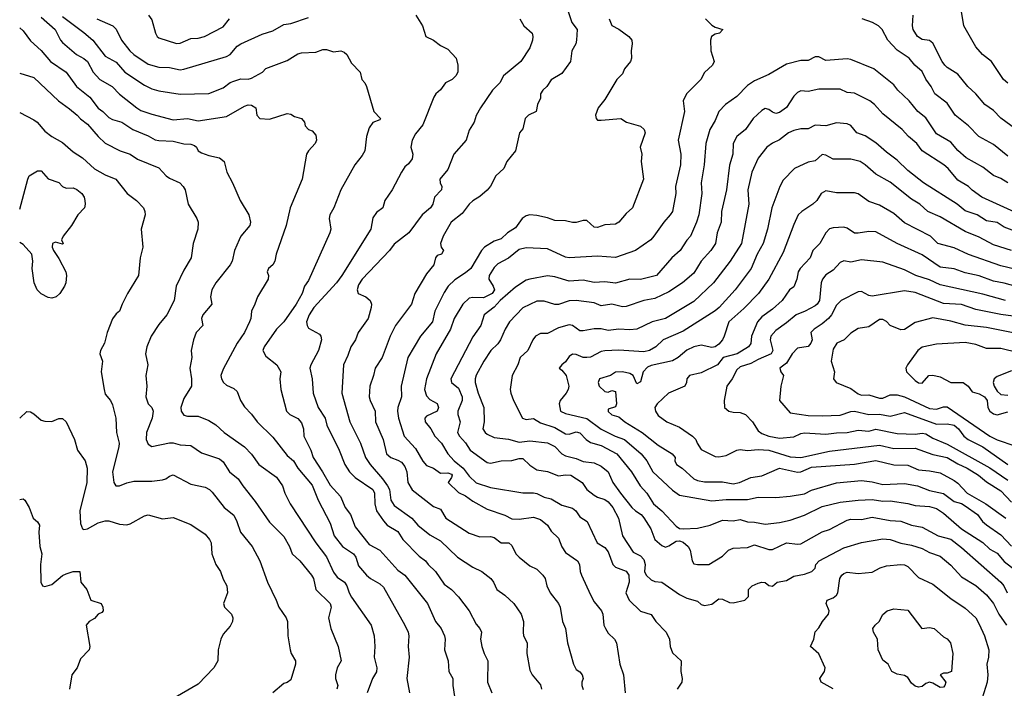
# Model space of a CAD drawing. Header units: metres. Extents: x -51132 to -49532, y -231222 to -229437.
# Tile 2 of 256: x -51132 to -50994, y -231146 to -231052. Entities that reach past the tile are written whole.
import ezdxf

# ---------------------------------------------------------------- set-up
doc = ezdxf.new("R2010")
doc.units = ezdxf.units.M
doc.layers.add('CONTOUR_INDEX', color=1, linetype='Continuous')
doc.layers.add('CONTOUR_INTER', color=3, linetype='Continuous')

msp = doc.modelspace()

# ---------------------------------------------------------------- linework, layer by layer
at = {"layer": 'CONTOUR_INDEX'}
for points, elevation in [([(-51125.58, -231051.94), (-51122.58, -231054.16), (-51121.31, -231055.26), (-51119.58, -231057.5), (-51118.08, -231058.36), (-51116.86, -231059.76), (-51114.08, -231061.59), (-51113.08, -231062.07), (-51112.08, -231062.37), (-51109.08, -231062.85), (-51105.08, -231062.72), (-51103.08, -231061.93), (-51102.08, -231061.2), (-51101.58, -231060.99), (-51100.58, -231060.7), (-51099.58, -231060.73), (-51099.08, -231060.6), (-51097.54, -231059.76), (-51097.08, -231059.24), (-51094.08, -231058.11), (-51092.58, -231057.18), (-51092.08, -231057.04), (-51090.08, -231056.93), (-51089.08, -231056.57), (-51088.58, -231056.55), (-51087.58, -231056.91), (-51086.58, -231056.76), (-51086.08, -231056.92), (-51085.75, -231057.26), (-51085.08, -231058.46), (-51083.88, -231059.76), (-51083.61, -231060.76), (-51083.19, -231061.26), (-51082.99, -231061.76), (-51081.94, -231065.26), (-51080.99, -231066.26), (-51081.08, -231066.45), (-51082.08, -231066.81), (-51082.58, -231067.55), (-51082.98, -231068.76), (-51083.21, -231070.76), (-51083.58, -231071.44), (-51084.59, -231072.76), (-51086.59, -231076.26), (-51087.54, -231078.76), (-51088.11, -231079.76), (-51088.21, -231080.26), (-51087.97, -231081.76), (-51088.11, -231082.26), (-51091.08, -231088.96), (-51091.64, -231089.76), (-51092, -231090.76), (-51092.81, -231092.26), (-51094.57, -231094.76), (-51095.58, -231095.78), (-51097.32, -231098.26), (-51097.5, -231098.76), (-51097.08, -231099.58), (-51095.54, -231100.76), (-51094.98, -231101.76), (-51095.13, -231102.76), (-51094.99, -231104.26), (-51094.18, -231107.26), (-51093.7, -231107.76), (-51092.58, -231108.32), (-51092.08, -231108.92), (-51091.82, -231109.76), (-51091.77, -231110.76), (-51090.78, -231112.76), (-51090.45, -231113.76), (-51089.12, -231115.76), (-51088.08, -231117.64), (-51086.62, -231119.26), (-51085.95, -231120.76), (-51085.19, -231121.76), (-51084.58, -231123.5), (-51082.58, -231125.97), (-51081.08, -231126.77), (-51078.58, -231129.55), (-51077.58, -231130.29), (-51074.41, -231134.26), (-51073.28, -231136.76), (-51072.52, -231137.76), (-51072.06, -231138.76), (-51071.96, -231139.26), (-51072.04, -231140.76), (-51071.51, -231142.26), (-51071.44, -231143.76), (-51070.87, -231144.76), (-51070.89, -231145.76), (-51070.63, -231147.26)], 65), ([(-51035.45, -231052.26), (-51034.58, -231053.15), (-51034.08, -231053.45), (-51033.04, -231053.76), (-51033.5, -231054.26), (-51034.08, -231054.4), (-51034.61, -231054.76), (-51034.75, -231055.26), (-51034.71, -231056.76), (-51034.26, -231058.26), (-51034.49, -231058.76), (-51035.58, -231059.8), (-51036.09, -231060.76), (-51038.12, -231062.76), (-51038.59, -231063.76), (-51038.42, -231065.26), (-51039.29, -231069.26), (-51038.92, -231071.26), (-51038.98, -231072.76), (-51039.64, -231075.76), (-51039.62, -231076.76), (-51039.99, -231078.76), (-51040.1, -231079.26), (-51040.39, -231079.76), (-51041.29, -231080.76), (-51042.71, -231082.76), (-51043.14, -231083.26), (-51045.28, -231084.76), (-51048.08, -231085.73), (-51050.58, -231085.53), (-51054.58, -231085.77), (-51055.08, -231085.67), (-51057.58, -231084.53), (-51060.58, -231084.39), (-51061.58, -231084.63), (-51063.08, -231085.82), (-51064.58, -231086.63), (-51065.08, -231087.12), (-51065.76, -231088.26), (-51065.84, -231088.76), (-51065.21, -231089.76), (-51065.05, -231090.26), (-51065.38, -231090.76), (-51066.58, -231091.38), (-51068.08, -231091.32), (-51068.58, -231091.41), (-51069.46, -231092.26), (-51070.68, -231094.26), (-51071.22, -231095.76), (-51073.19, -231099.26), (-51074.56, -231102.76), (-51074.82, -231104.26), (-51074.58, -231105.11), (-51074.08, -231105.62), (-51073.08, -231106.21), (-51072.86, -231106.76), (-51073.08, -231107.28), (-51074.58, -231107.99), (-51074.78, -231108.26), (-51074.73, -231108.76), (-51073.96, -231109.76), (-51073.39, -231110.76), (-51072.46, -231111.76), (-51071.56, -231113.26), (-51070.66, -231114.26), (-51069.4, -231115.26), (-51068.58, -231116.38), (-51067.58, -231117.33), (-51065.58, -231117.97), (-51061.08, -231118.71), (-51059.58, -231118.71), (-51059.08, -231118.83), (-51058.08, -231119.32), (-51057.08, -231119.56), (-51055.58, -231120.47), (-51054.08, -231120.86), (-51053.62, -231121.26), (-51053.08, -231122.07), (-51052.03, -231122.76), (-51050.62, -231125.76), (-51049.58, -231126.38), (-51049.08, -231127.01), (-51048.43, -231128.76), (-51048.08, -231129.14), (-51046.58, -231129.71), (-51046.2, -231130.26), (-51046.16, -231131.26), (-51046.61, -231132.76), (-51046.17, -231133.76), (-51044.58, -231135.31), (-51043.08, -231135.78), (-51042.4, -231136.76), (-51040.96, -231138.26), (-51040.52, -231139.26), (-51040.39, -231140.26), (-51040.08, -231141.17), (-51038.88, -231142.26), (-51038.93, -231143.76), (-51038.73, -231144.76), (-51038.77, -231145.26), (-51039.43, -231146.26)], 60), ([(-50993.08, -231071.53), (-50995.08, -231069.9), (-50997.16, -231068.76), (-50998.58, -231067.26), (-51000.48, -231065.76), (-51001.58, -231064.09), (-51003.3, -231062.76), (-51003.82, -231061.76), (-51004.58, -231060.73), (-51005.08, -231059.64), (-51006.13, -231058.76), (-51006.92, -231057.76), (-51008.58, -231056.66), (-51009.89, -231055.26), (-51010.7, -231053.76), (-51011.22, -231053.26), (-51012.05, -231052.76), (-51013.51, -231052.26)], 60), ([(-51131.58, -231078.97), (-51130.46, -231074.76), (-51130.23, -231074.26), (-51129.08, -231073.57), (-51128.58, -231073.6), (-51127.58, -231074.71), (-51126.08, -231075.21), (-51125.58, -231075.77), (-51125.08, -231076.01), (-51124.08, -231075.98), (-51123.58, -231076.18), (-51122.86, -231076.76), (-51122.56, -231077.26), (-51122.44, -231077.76), (-51122.39, -231078.26), (-51122.52, -231078.76), (-51123.43, -231079.76), (-51124.34, -231081.26), (-51125.47, -231082.76), (-51125.72, -231083.26), (-51125.51, -231083.76), (-51125.58, -231083.88), (-51126.58, -231083.6), (-51127, -231083.76), (-51127.05, -231084.26), (-51126.83, -231084.76), (-51126.08, -231085.89), (-51125.13, -231087.76), (-51125.02, -231088.26), (-51125.11, -231089.26), (-51125.31, -231089.76), (-51125.96, -231090.76), (-51126.48, -231091.26), (-51127.08, -231091.44), (-51127.58, -231091.35), (-51128.58, -231090.81), (-51129.15, -231090.26), (-51129.55, -231089.26), (-51129.81, -231087.26), (-51129.73, -231086.26), (-51129.86, -231085.26), (-51131.08, -231083.9), (-51131.58, -231083.62)], 70), ([(-50989.58, -231087.95), (-50994.08, -231086.91), (-50998.58, -231085.3), (-51000.58, -231084.39), (-51002.88, -231083.76), (-51003.94, -231082.76), (-51007.58, -231080.85), (-51009.08, -231079.54), (-51011.08, -231078.39), (-51012.58, -231077.86), (-51014.08, -231076.79), (-51014.58, -231076.67), (-51017.08, -231076.67), (-51018.58, -231076.37), (-51019.22, -231076.76), (-51019.85, -231077.76), (-51020.39, -231078.26), (-51021.95, -231079.26), (-51022.45, -231079.76), (-51023.08, -231081.08), (-51024.58, -231085.01), (-51026.58, -231088.76), (-51028.05, -231090.76), (-51030.08, -231092.87), (-51032.17, -231094.76), (-51032.84, -231096.76), (-51033.07, -231097.26), (-51033.58, -231097.89), (-51034.08, -231098.25), (-51034.58, -231098.36), (-51036.08, -231098.04), (-51037.08, -231098.26), (-51038.08, -231098.7), (-51039.27, -231099.76), (-51040.08, -231100.21), (-51043.08, -231100.85), (-51043.58, -231101.09), (-51044.21, -231101.76), (-51044.58, -231103.16), (-51045.08, -231103.46), (-51045.6, -231102.26), (-51046.08, -231102.01), (-51047.08, -231101.76), (-51048.08, -231101.79), (-51048.76, -231102.26), (-51050.3, -231102.76), (-51050.49, -231103.26), (-51050.35, -231103.76), (-51049.58, -231104.5), (-51049.08, -231104.62), (-51048.58, -231104.39), (-51048.08, -231104.5), (-51047.92, -231106.26), (-51048.08, -231106.66), (-51049.08, -231107.01), (-51049.08, -231107.31), (-51048.58, -231107.79), (-51047.58, -231108.05), (-51046.74, -231108.76), (-51044.32, -231110.26), (-51042.08, -231112.04), (-51040.12, -231113.26), (-51039.73, -231113.76), (-51039.75, -231114.26), (-51039.52, -231114.76), (-51038.72, -231115.26), (-51037.07, -231116.76), (-51036.58, -231117.01), (-51035.58, -231117.19), (-51033.08, -231117.17), (-51031.58, -231117.46), (-51030.67, -231117.26), (-51029.08, -231116.59), (-51027.58, -231116.34), (-51025.08, -231115.29), (-51022.58, -231115.84), (-51022.08, -231115.76), (-51020.58, -231115.13), (-51014.58, -231114.69), (-51011.58, -231114.18), (-51009.08, -231114.79), (-51007.08, -231114.85), (-51005.58, -231115.51), (-51004.08, -231115.62), (-51002.58, -231115.92), (-51000.58, -231117.02), (-51000.08, -231117.37), (-50998.79, -231118.76), (-50996.16, -231120.26), (-50993.34, -231122.26)], 55), ([(-50991.58, -231099.11), (-50994.08, -231098.5), (-50996.08, -231098.51), (-50997.58, -231097.94), (-50999.08, -231097.65), (-51003.08, -231097.9), (-51005.08, -231098.32), (-51005.68, -231098.76), (-51007.14, -231100.76), (-51007.38, -231101.26), (-51007.3, -231101.76), (-51006.08, -231102.98), (-51005.58, -231103.32), (-51005.08, -231103.35), (-51004.14, -231102.26), (-51003.58, -231102.24), (-51002.58, -231102.44), (-51001.08, -231103.25), (-50999.35, -231103.26), (-50998.64, -231103.76), (-50998.08, -231104.55), (-50997.08, -231104.84), (-50996.36, -231105.26), (-50995.99, -231105.76), (-50995.86, -231106.76), (-50995.59, -231107.26), (-50995.08, -231107.66), (-50994.58, -231107.81), (-50993.08, -231107.39)], 50), ([(-51131.58, -231108.26), (-51130.58, -231107.32), (-51130.08, -231107.38), (-51129.58, -231107.64), (-51128.58, -231108.54), (-51128.08, -231108.68), (-51127.08, -231108.71), (-51126.08, -231108.31), (-51125.58, -231108.29), (-51125.08, -231108.76), (-51123.9, -231111.26), (-51123.48, -231112.76), (-51122.42, -231114.26), (-51122.13, -231115.26), (-51122.16, -231117.26), (-51123.13, -231121.26), (-51123.08, -231123.04), (-51122.77, -231123.76), (-51122.58, -231123.87), (-51122.08, -231123.77), (-51120.58, -231122.91), (-51119.58, -231122.63), (-51119.08, -231122.67), (-51117.58, -231123.13), (-51116.58, -231123.19), (-51116.08, -231123.07), (-51114.08, -231121.95), (-51113.58, -231121.79), (-51111.58, -231122.35), (-51110.08, -231122.18), (-51107.58, -231123.17), (-51105.58, -231124.51), (-51104.96, -231125.26), (-51104.73, -231125.76), (-51104.63, -231127.26), (-51104.11, -231128.76), (-51103.44, -231129.76), (-51103.08, -231130.85), (-51102.54, -231131.76), (-51102.44, -231132.76), (-51103.01, -231134.26), (-51102.88, -231134.76), (-51101.9, -231135.76), (-51101.72, -231136.26), (-51101.77, -231136.76), (-51102.08, -231137.4), (-51103.08, -231138.52), (-51103.4, -231139.26), (-51103.78, -231140.76), (-51103.8, -231142.26), (-51104.38, -231143.26), (-51106.58, -231145.56), (-51111.25, -231148.26)], 70), ([(-51017.58, -231146.2), (-51019.26, -231145.26), (-51019.43, -231144.76), (-51018.78, -231143.76), (-51018.69, -231143.26), (-51019.58, -231141.3), (-51020.75, -231140.26), (-51020.29, -231139.26), (-51020.08, -231138.23), (-51019.58, -231137.65), (-51019.06, -231136.76), (-51018.2, -231135.76), (-51018.1, -231135.26), (-51018.53, -231134.26), (-51018.4, -231133.76), (-51017.58, -231133.43), (-51017.08, -231133.08), (-51016.9, -231132.76), (-51016.61, -231130.76), (-51016.34, -231130.26), (-51016.08, -231130.05), (-51015.58, -231129.87), (-51014.08, -231130.04), (-51012.08, -231129.83), (-51010.97, -231129.26)], 60), ([(-51010.97, -231129.26), (-51010.08, -231128.94), (-51008.08, -231128.79), (-51007.58, -231128.8), (-51007.08, -231129.06), (-51005.58, -231130.62), (-51003.58, -231131.51), (-51001.08, -231133.55), (-50999.08, -231134.88), (-50997.58, -231136.24), (-50997.08, -231137.13), (-50996.37, -231138.76), (-50995.74, -231140.76), (-50995.78, -231141.76), (-50996, -231142.76), (-50995.88, -231144.26), (-50995.97, -231145.26), (-50996.92, -231148.26)], 60)]:
    msp.add_lwpolyline(points, dxfattribs=dict(at, elevation=elevation))
at = {"layer": 'CONTOUR_INTER'}
for points, elevation in [([(-51054.72, -231051.26), (-51054.2, -231052.76), (-51053.46, -231053.76), (-51053.52, -231055.26), (-51053.64, -231055.76), (-51054.19, -231056.76), (-51054.38, -231058.26), (-51055.58, -231059.95), (-51057.08, -231060.84), (-51057.7, -231061.76), (-51058.27, -231062.26), (-51058.6, -231062.76), (-51058.58, -231063.38), (-51059.02, -231064.26), (-51059.19, -231065.26), (-51060.26, -231065.76), (-51060.75, -231066.26), (-51061.08, -231067.69), (-51061.53, -231068.26), (-51062.1, -231070.76), (-51063.3, -231072.26), (-51063.7, -231073.26), (-51064.86, -231074.26), (-51065.58, -231075.71), (-51066.08, -231076.3), (-51067.08, -231077.16), (-51068.08, -231077.8), (-51068.58, -231078.26), (-51069.58, -231079.56), (-51071.09, -231080.76), (-51072.24, -231082.76), (-51072.58, -231083.76), (-51072.52, -231084.26), (-51072.17, -231084.76), (-51072.44, -231085.26), (-51073.08, -231085.47), (-51073.31, -231085.76), (-51073.55, -231086.76), (-51074.58, -231088), (-51076.19, -231090.76), (-51076.67, -231092.26), (-51078.9, -231095.26), (-51079.66, -231096.76), (-51080.79, -231099.76), (-51081.74, -231101.26), (-51081.97, -231102.26), (-51082.52, -231103.76), (-51082.58, -231105.26), (-51082.47, -231105.76), (-51081.75, -231107.26), (-51081.72, -231108.76), (-51080.62, -231111.26), (-51080.15, -231113.26), (-51079.58, -231113.75), (-51078.58, -231114.13), (-51078.08, -231114.45), (-51077.58, -231115.03), (-51077.3, -231115.76), (-51077.16, -231117.26), (-51076.58, -231118.31), (-51073.58, -231120.66), (-51072.58, -231121.02), (-51071.87, -231122.26), (-51068.58, -231124.36), (-51067.08, -231124.9), (-51065.58, -231124.85), (-51065.08, -231124.97), (-51064.08, -231125.72), (-51063.03, -231125.76), (-51062.58, -231126.1), (-51062.06, -231127.26), (-51061.58, -231127.75), (-51060.08, -231128.98), (-51059.08, -231129.42), (-51058.24, -231130.26), (-51057.93, -231130.76), (-51057.71, -231131.76), (-51057.23, -231132.76), (-51056.04, -231134.26), (-51055.81, -231134.76), (-51055.5, -231136.76), (-51055.1, -231137.76), (-51054.8, -231139.76), (-51053.95, -231142.76), (-51053.58, -231143.5), (-51053.08, -231143.83), (-51052.72, -231144.26), (-51052.62, -231144.76), (-51052.8, -231145.26), (-51052.8, -231145.76), (-51052.58, -231146.31)], 62), ([(-50993.08, -231061.29), (-50993.67, -231060.76), (-50995.37, -231058.26), (-50996.64, -231057.26), (-50997.58, -231056.18), (-50999.24, -231053.26), (-50999.58, -231051.26)], 62), ([(-51128.58, -231052.05), (-51126.63, -231053.76), (-51125.87, -231055.26), (-51125.58, -231055.6), (-51123.6, -231057.26), (-51122.58, -231057.83), (-51122.09, -231058.26), (-51121.26, -231059.76), (-51120.35, -231060.76), (-51118.61, -231061.76), (-51117.58, -231062.81), (-51115.17, -231064.76), (-51114.58, -231065.1), (-51113.08, -231065.63), (-51110.08, -231066.42), (-51108.08, -231066.22), (-51106.58, -231066.59), (-51102.58, -231065.98), (-51100.08, -231064.51), (-51099.58, -231064.31), (-51099.08, -231064.36), (-51098.48, -231064.76), (-51098.33, -231065.76), (-51097.93, -231066.26), (-51096.58, -231066.32), (-51094.08, -231065.56), (-51093.58, -231065.65), (-51093.08, -231065.98), (-51092.08, -231066.23), (-51091.65, -231066.76), (-51091.56, -231067.26), (-51091.09, -231067.76), (-51090.58, -231067.96), (-51090.08, -231068.56), (-51089.98, -231069.26), (-51090.18, -231069.76), (-51091.12, -231070.76), (-51091.37, -231071.26), (-51092.01, -231074.76), (-51093.67, -231078.76), (-51094.22, -231081.26), (-51095.63, -231085.26), (-51095.81, -231086.26), (-51096.09, -231086.76), (-51096.73, -231087.26), (-51096.91, -231087.76), (-51096.71, -231088.26), (-51096.76, -231088.76), (-51098.27, -231091.26), (-51098.6, -231092.26), (-51099.11, -231093.26), (-51099.19, -231094.26), (-51099.36, -231094.76), (-51100.08, -231096.26), (-51101.08, -231097.75), (-51103.08, -231101.37), (-51103.38, -231102.26), (-51103.29, -231102.76), (-51103.01, -231103.26), (-51102.58, -231103.61), (-51101.58, -231104.11), (-51101.08, -231104.52), (-51100.64, -231105.76), (-51100.08, -231106.69), (-51099.08, -231107.69), (-51098.28, -231108.76), (-51096.08, -231110.93), (-51094.08, -231113.48), (-51093.19, -231114.26), (-51092.58, -231115.26), (-51090.58, -231117.65), (-51089.75, -231119.76), (-51088.08, -231122.96), (-51087.52, -231124.76), (-51086.34, -231126.26), (-51084.77, -231127.26), (-51084.46, -231127.76), (-51084.08, -231128.98), (-51082.95, -231130.26), (-51082.4, -231130.76), (-51081.08, -231131.5), (-51080.58, -231131.96), (-51077.62, -231137.26), (-51077.13, -231138.26), (-51077.04, -231138.76), (-51077.14, -231140.26), (-51077, -231141.76), (-51077.33, -231144.76), (-51076.95, -231146.76)], 66), ([(-51120.76, -231052.26), (-51118.51, -231053.26), (-51118.08, -231053.73), (-51117.29, -231055.26), (-51116.12, -231056.76), (-51115.58, -231057.27), (-51113.58, -231058.6), (-51112.08, -231059.06), (-51110.58, -231059.09), (-51109.08, -231059.4), (-51108.58, -231059.3), (-51102.58, -231057.54), (-51102.06, -231057.26), (-51101.08, -231056.12), (-51100.58, -231055.78), (-51097.58, -231054.41), (-51096.08, -231053.93), (-51094.58, -231053.06), (-51093.58, -231052.92), (-51091.08, -231052.06)], 64), ([(-51113.54, -231051.76), (-51113.08, -231052.41), (-51112.56, -231054.26), (-51112.31, -231054.76), (-51112.08, -231054.93), (-51109.58, -231055.71), (-51109.08, -231055.69), (-51107.58, -231055.02), (-51106.58, -231055), (-51105.69, -231054.76), (-51103.08, -231053.37), (-51102.17, -231052.26)], 63), ([(-51076.06, -231051.76), (-51075.14, -231053.26), (-51074.67, -231054.76), (-51073.58, -231055.27), (-51072.58, -231056), (-51071.58, -231056.5), (-51070.42, -231057.76), (-51070.17, -231058.76), (-51070.19, -231059.76), (-51070.43, -231060.26), (-51070.97, -231060.76), (-51071.91, -231061.26), (-51072.58, -231062.24), (-51073.25, -231062.76), (-51073.55, -231063.26), (-51075.08, -231067.12), (-51076.08, -231068.39), (-51076.58, -231069.26), (-51076.77, -231070.26), (-51076.47, -231071.26), (-51076.58, -231071.9), (-51077.08, -231072.59), (-51077.58, -231073.01), (-51078.08, -231073.77), (-51079.35, -231076.26), (-51080.39, -231077.76), (-51080.67, -231078.76), (-51081.58, -231079.43), (-51082.08, -231080.15), (-51082.38, -231081.76), (-51086.41, -231088.26), (-51087.17, -231089.26), (-51090.35, -231092.76), (-51090.99, -231093.76), (-51091.37, -231094.76), (-51091.31, -231095.26), (-51091.08, -231095.65), (-51089.58, -231096.5), (-51089.38, -231096.76), (-51089.3, -231097.26), (-51089.7, -231098.76), (-51090.76, -231100.76), (-51090.89, -231101.26), (-51090.6, -231102.76), (-51090.44, -231104.76), (-51089.75, -231106.76), (-51088.75, -231108.26), (-51088.54, -231109.26), (-51086.82, -231112.76), (-51086.02, -231114.76), (-51085.37, -231115.76), (-51084.58, -231116.58), (-51082.08, -231118.27), (-51081.85, -231118.76), (-51081.82, -231120.26), (-51081.57, -231121.26), (-51080.58, -231122.67), (-51080.08, -231123.27), (-51078.58, -231124.16), (-51077.9, -231125.26), (-51075.58, -231127.61), (-51074.71, -231128.26), (-51074.35, -231128.76), (-51073.29, -231129.76), (-51072.08, -231131.52), (-51071.08, -231132.29), (-51070.08, -231133.31), (-51068.58, -231135.26), (-51067.58, -231137.13), (-51067.07, -231137.76), (-51066.86, -231138.26), (-51066.98, -231139.26), (-51066.79, -231140.26), (-51066.47, -231141.26), (-51065.96, -231142.26), (-51066, -231145.26), (-51065.42, -231146.76)], 64), ([(-51061.5, -231052.26), (-51060.94, -231053.26), (-51059.77, -231054.26), (-51059.66, -231054.76), (-51059.7, -231055.26), (-51060.08, -231056.34), (-51061.33, -231058.26), (-51063.76, -231060.26), (-51064.27, -231061.26), (-51065.3, -231062.26), (-51067, -231064.76), (-51067.58, -231065.82), (-51067.87, -231066.76), (-51068.58, -231067.88), (-51068.98, -231069.26), (-51070.72, -231071.26), (-51071.58, -231073.37), (-51072.67, -231074.76), (-51072.63, -231075.26), (-51072.43, -231075.76), (-51072.47, -231076.26), (-51073.42, -231077.26), (-51073.68, -231078.26), (-51073.99, -231078.76), (-51075.18, -231079.76), (-51077.06, -231082.26), (-51079.08, -231083.87), (-51079.73, -231084.76), (-51083.56, -231088.76), (-51084.08, -231089.57), (-51084.3, -231090.26), (-51084.12, -231090.76), (-51083.08, -231091.26), (-51082.46, -231091.76), (-51082.28, -231092.26), (-51082.33, -231092.76), (-51082.72, -231094.26), (-51084.14, -231096.26), (-51084.49, -231097.26), (-51085.18, -231098.26), (-51085.58, -231099.46), (-51086.2, -231100.76), (-51086.44, -231104.76), (-51085.29, -231108.76), (-51083.79, -231111.76), (-51083.1, -231113.76), (-51082.47, -231114.76), (-51080.73, -231116.76), (-51080.04, -231117.76), (-51079.77, -231118.26), (-51079.54, -231119.76), (-51079.08, -231120.49), (-51076.63, -231122.26), (-51075.79, -231123.26), (-51074.08, -231124.61), (-51072.58, -231125.46), (-51070.21, -231127.76), (-51068.08, -231129.16), (-51066.8, -231129.76), (-51065.53, -231130.76), (-51065.16, -231131.26), (-51064.7, -231132.26), (-51063.58, -231133.06), (-51062.34, -231134.26), (-51061.27, -231135.76), (-51060.95, -231136.76), (-51061.03, -231138.26), (-51060.95, -231138.76), (-51060.46, -231139.76), (-51060.52, -231141.26), (-51060.08, -231143.59), (-51059.74, -231144.26), (-51058.58, -231145.65), (-51058.46, -231146.26)], 63), ([(-51048.96, -231052.26), (-51048.58, -231053.2), (-51047.58, -231053.71), (-51046.18, -231054.76), (-51045.78, -231055.26), (-51045.72, -231055.76), (-51045.87, -231056.76), (-51045.83, -231057.76), (-51045.96, -231058.26), (-51046.82, -231059.26), (-51047.08, -231060), (-51047.87, -231060.76), (-51049.58, -231063.57), (-51050.48, -231064.76), (-51050.88, -231065.76), (-51050.8, -231066.26), (-51050.58, -231066.46), (-51050.08, -231066.48), (-51047.33, -231066.26), (-51046.55, -231066.76), (-51044.58, -231067.3), (-51044.03, -231067.76), (-51043.92, -231068.26), (-51044.62, -231070.26), (-51044.38, -231071.26), (-51044.49, -231072.26), (-51044.13, -231074.76), (-51045.68, -231078.76), (-51046.58, -231079.54), (-51047.58, -231080.77), (-51048.08, -231081.07), (-51049.58, -231081.16), (-51050.58, -231081.53), (-51051.08, -231081.5), (-51052.08, -231080.55), (-51052.58, -231080.52), (-51053.58, -231080.82), (-51054.08, -231080.8), (-51055.08, -231080.58), (-51056.58, -231080.55), (-51057.58, -231080.15), (-51059.08, -231079.84), (-51060.08, -231079.76), (-51060.58, -231079.9), (-51061.13, -231080.26), (-51062.08, -231081.58), (-51063.22, -231082.26), (-51064.08, -231083.13), (-51065.08, -231083.44), (-51066.44, -231084.26), (-51066.86, -231084.76), (-51068.37, -231087.26), (-51069.08, -231087.9), (-51070.58, -231088.86), (-51071.51, -231089.76), (-51072.08, -231090.64), (-51073.37, -231093.26), (-51073.72, -231094.76), (-51075.39, -231096.76), (-51077.16, -231099.76), (-51078.1, -231103.76), (-51078.05, -231105.26), (-51078.57, -231106.76), (-51078.62, -231107.26), (-51078.49, -231108.26), (-51077.67, -231110.76), (-51076.08, -231112.49), (-51075.08, -231114.28), (-51074.58, -231114.89), (-51073.58, -231115.28), (-51072.58, -231115.98), (-51071.58, -231115.94), (-51071.08, -231116.12), (-51070.98, -231116.26), (-51071.08, -231116.59), (-51071.52, -231117.26), (-51070.08, -231118.68), (-51069.08, -231119.16), (-51068.08, -231119.88), (-51066.08, -231121.03), (-51063.58, -231121.86), (-51062.58, -231122.36), (-51061.58, -231122.43), (-51059.58, -231122.14), (-51058.58, -231122.47), (-51057.62, -231123.26), (-51057.08, -231124.11), (-51056.08, -231125.08), (-51055.58, -231126.31), (-51055.08, -231127.07), (-51053.4, -231128.26), (-51053.1, -231128.76), (-51053.02, -231129.76), (-51052.84, -231130.26), (-51051.58, -231133.02), (-51051.08, -231134.01), (-51050.02, -231135.26), (-51049.84, -231135.76), (-51049.72, -231137.26), (-51049.48, -231137.76), (-51049.08, -231138.42), (-51048.19, -231139.26), (-51047.95, -231139.76), (-51047.46, -231142.76), (-51046.96, -231144.26), (-51046.72, -231146.76)], 61), ([(-50990.57, -231068.76), (-50994.08, -231066.19), (-50995.08, -231065.12), (-50996.31, -231064.26), (-50997.55, -231062.76), (-50998.7, -231061.76), (-51000.08, -231060.04), (-51001.58, -231059.09), (-51001.9, -231058.76), (-51002.27, -231058.26), (-51003.58, -231055.66), (-51004.08, -231055.3), (-51005.08, -231055.16), (-51005.73, -231054.76), (-51006.36, -231053.76), (-51006.44, -231053.26), (-51006.35, -231051.76)], 61), ([(-51131.58, -231053.51), (-51131.08, -231053.93), (-51130.08, -231055.36), (-51128.58, -231056.69), (-51127.27, -231058.26), (-51125.06, -231059.76), (-51123.62, -231061.76), (-51121.73, -231063.26), (-51120.58, -231064.8), (-51119.93, -231065.26), (-51119.08, -231066.11), (-51118.58, -231066.4), (-51117.27, -231066.76), (-51115.74, -231067.76), (-51113.58, -231068.65), (-51112.58, -231069.21), (-51112.08, -231069.34), (-51110.08, -231069.42), (-51108.58, -231069.78), (-51107.58, -231069.83), (-51107.08, -231070.01), (-51106.79, -231070.26), (-51106.55, -231070.76), (-51106.08, -231071.04), (-51105.08, -231071.43), (-51103.58, -231071.77), (-51102.94, -231072.26), (-51102.56, -231073.76), (-51101.75, -231075.26), (-51100.66, -231077.76), (-51099.46, -231079.76), (-51099.22, -231080.76), (-51099.31, -231081.26), (-51100.57, -231082.76), (-51100.84, -231083.26), (-51101.48, -231084.76), (-51101.79, -231086.26), (-51102.07, -231086.76), (-51104.1, -231089.26), (-51104.67, -231090.26), (-51104.82, -231091.26), (-51104.64, -231092.26), (-51105.92, -231093.76), (-51106.1, -231094.26), (-51105.93, -231095.26), (-51106.84, -231096.26), (-51107.21, -231097.26), (-51107.55, -231098.76), (-51107.47, -231099.76), (-51107.72, -231101.26), (-51107.48, -231102.76), (-51107.52, -231103.76), (-51108.58, -231105.49), (-51108.99, -231106.76), (-51108.95, -231107.26), (-51108.58, -231107.84), (-51108.08, -231107.98), (-51106.58, -231108), (-51105.08, -231108.57), (-51104.08, -231109.19), (-51102.94, -231110.26), (-51100.08, -231112.28), (-51099.08, -231113.3), (-51098.07, -231114.76), (-51095.58, -231116.51), (-51094.75, -231117.76), (-51094.44, -231118.76), (-51093.65, -231120.26), (-51090.06, -231125.76), (-51088.58, -231127.71), (-51087.58, -231129.85), (-51087.08, -231130.53), (-51086.06, -231131.26), (-51085.71, -231131.76), (-51085.42, -231132.76), (-51085.08, -231133.37), (-51082.32, -231137.26), (-51081.91, -231138.76), (-51081.78, -231140.26), (-51081.89, -231141.76), (-51081.5, -231143.26), (-51081.58, -231143.84), (-51082.13, -231144.76), (-51082.9, -231146.76)], 67), ([(-50993.08, -231075.26), (-50994.08, -231074.66), (-50995.08, -231074.23), (-50996.58, -231073.08), (-50998.92, -231071.76), (-51000.08, -231070.73), (-51001.08, -231069.58), (-51003.08, -231068.4), (-51004.58, -231066.16), (-51005.7, -231065.26), (-51006.89, -231063.76), (-51008.5, -231062.26), (-51009.08, -231061.5), (-51011.85, -231059.26), (-51015.08, -231057.98), (-51015.58, -231057.89), (-51018.58, -231058.13), (-51019.58, -231057.59), (-51020.08, -231057.61), (-51021.08, -231058.09), (-51022.08, -231058.09), (-51024.08, -231058.61), (-51026.58, -231060.07), (-51028.58, -231060.96), (-51029.58, -231061.61), (-51031.08, -231063.15), (-51032.63, -231064.26), (-51033.58, -231065.26), (-51034.08, -231066.51), (-51034.87, -231067.76), (-51035.42, -231069.76), (-51035.66, -231072.76), (-51036.08, -231075.26), (-51035.96, -231076.76), (-51036.4, -231079.76), (-51036.7, -231080.76), (-51037.55, -231082.76), (-51038.08, -231083.32), (-51039.02, -231084.76), (-51040.19, -231085.76), (-51042.3, -231088.26), (-51044.58, -231088.81), (-51046.08, -231088.75), (-51048.08, -231089.33), (-51049.58, -231089.13), (-51051.08, -231089.23), (-51052.58, -231088.9), (-51054.58, -231089.07), (-51056.58, -231088.45), (-51057.58, -231088.3), (-51060.08, -231088.76), (-51060.58, -231088.93), (-51062.08, -231089.9), (-51064.22, -231091.76), (-51065.08, -231092.69), (-51066.49, -231093.76), (-51066.95, -231095.26), (-51068.08, -231096.85), (-51071.14, -231102.76), (-51071.07, -231103.26), (-51070.08, -231104.06), (-51069.55, -231105.26), (-51069.54, -231105.76), (-51070.18, -231107.26), (-51070.16, -231107.76), (-51069.86, -231108.76), (-51070.22, -231110.26), (-51069.94, -231110.76), (-51069.08, -231111.73), (-51068.46, -231112.76), (-51066.08, -231114.49), (-51065.58, -231114.59), (-51064.08, -231114.22), (-51062.58, -231114.19), (-51061.58, -231113.92), (-51061.08, -231113.93), (-51060.08, -231114.87), (-51059.08, -231115.5), (-51057.58, -231115.75), (-51056.08, -231116.33), (-51055.08, -231116.18), (-51054.33, -231116.26), (-51052.73, -231117.26), (-51052.07, -231118.26), (-51051.08, -231119.05), (-51050.58, -231119.35), (-51049.58, -231119.64), (-51049.08, -231119.98), (-51048.45, -231120.76), (-51047.66, -231122.26), (-51047.11, -231124.76), (-51045.58, -231127.05), (-51044.58, -231127.56), (-51044.08, -231128.07), (-51043.92, -231128.76), (-51044.01, -231129.76), (-51043.79, -231130.26), (-51043.08, -231130.94), (-51042.58, -231131.18), (-51041.58, -231131.27), (-51039.08, -231132.96), (-51038.08, -231133.5), (-51036.58, -231133.9), (-51036.08, -231134.4), (-51035.58, -231134.54), (-51034.58, -231134.34), (-51033.58, -231133.59), (-51033.08, -231133.62), (-51032.08, -231134.1), (-51031.58, -231134.13), (-51029.94, -231133.76), (-51029.41, -231133.26), (-51029.45, -231132.26), (-51028.92, -231131.76), (-51028.08, -231131.39), (-51027.58, -231131.24), (-51027.08, -231131.32), (-51026.58, -231131.71), (-51026.08, -231131.79), (-51025.4, -231131.26), (-51024.08, -231131), (-51023.08, -231130.4), (-51021.58, -231130.15), (-51020.56, -231129.76), (-51020.08, -231129.28), (-51019.98, -231128.76), (-51019.53, -231128.26), (-51016.08, -231126.43), (-51013.58, -231125.7), (-51010.58, -231125.17), (-51009.58, -231125.28), (-51008.08, -231125.78), (-51006.58, -231126.07), (-51005.08, -231126.53), (-51004.08, -231127.07), (-51002.58, -231127.6), (-51001.08, -231128.88), (-50999.58, -231130.49), (-50997.58, -231131.72), (-50996.08, -231133.02), (-50995.07, -231134.26), (-50994.34, -231135.76), (-50993.28, -231137.26)], 59), ([(-51131.58, -231059.9), (-51129.58, -231060.49), (-51126.15, -231063.76), (-51124.58, -231064.88), (-51123.52, -231065.76), (-51123.08, -231066.29), (-51122.08, -231067.02), (-51120.56, -231068.76), (-51119.58, -231069.68), (-51117.51, -231070.76), (-51116.08, -231071.25), (-51115.08, -231071.92), (-51112.08, -231073.14), (-51111.07, -231074.26), (-51110.58, -231074.62), (-51109.13, -231075.26), (-51108.65, -231075.76), (-51108.41, -231076.26), (-51107.98, -231078.26), (-51106.73, -231080.26), (-51106.56, -231080.76), (-51106.6, -231081.76), (-51107.25, -231083.76), (-51107.54, -231085.76), (-51108.58, -231087.49), (-51109.65, -231089.76), (-51109.91, -231091.76), (-51110.97, -231093.76), (-51112.08, -231095.11), (-51113.17, -231096.76), (-51113.78, -231098.26), (-51113.94, -231099.26), (-51113.61, -231100.76), (-51113.92, -231102.26), (-51113.75, -231103.76), (-51113.89, -231105.26), (-51113.59, -231106.26), (-51113.07, -231106.76), (-51112.86, -231107.26), (-51113.03, -231108.26), (-51113.82, -231110.26), (-51113.86, -231111.26), (-51113.58, -231111.92), (-51113.08, -231112.21), (-51110.58, -231111.73), (-51110.08, -231111.73), (-51109.08, -231111.99), (-51107.58, -231112.08), (-51106.08, -231113.14), (-51103.58, -231113.96), (-51103.08, -231114.38), (-51102.18, -231115.76), (-51100.95, -231116.76), (-51100.32, -231117.76), (-51098.58, -231119.92), (-51096.58, -231122.83), (-51094.58, -231124.87), (-51093.78, -231126.26), (-51093.37, -231127.26), (-51092.33, -231128.26), (-51090.68, -231130.26), (-51090.41, -231130.76), (-51090.08, -231132.26), (-51088.05, -231134.26), (-51087.94, -231134.76), (-51088.29, -231136.26), (-51087.99, -231137.76), (-51086.95, -231140.26), (-51086.53, -231142.26), (-51087.08, -231143.26), (-51087.33, -231144.26), (-51087.3, -231144.76), (-51086.99, -231145.76), (-51087.13, -231146.26)], 68), ([(-50991.58, -231079.6), (-50996.71, -231077.26), (-50998.08, -231076.27), (-50998.58, -231075.76), (-51000.08, -231074.87), (-51001.45, -231073.26), (-51002.03, -231072.76), (-51005.08, -231070.76), (-51005.83, -231069.76), (-51007.02, -231068.76), (-51007.9, -231067.76), (-51010.58, -231065.58), (-51011.78, -231064.26), (-51012.41, -231063.76), (-51014.58, -231062.7), (-51015.58, -231062.61), (-51016.58, -231062.13), (-51019.58, -231062.11), (-51021.08, -231062.44), (-51022.08, -231062.36), (-51022.58, -231062.61), (-51023.08, -231063.09), (-51024.08, -231064.68), (-51025.08, -231065.4), (-51025.58, -231065.52), (-51026.08, -231065.35), (-51026.58, -231064.96), (-51027.08, -231064.85), (-51027.58, -231065.1), (-51028.77, -231066.26), (-51029.85, -231067.76), (-51031.08, -231068.78), (-51031.59, -231069.76), (-51031.64, -231071.26), (-51032.08, -231072.79), (-51032.51, -231076.26), (-51033.19, -231079.26), (-51033.28, -231080.76), (-51033.84, -231082.26), (-51034.06, -231083.76), (-51034.69, -231084.76), (-51036.08, -231086.26), (-51037.08, -231087.92), (-51038.67, -231089.26), (-51040.58, -231090.55), (-51042.58, -231091.46), (-51044.08, -231091.76), (-51046.58, -231092.61), (-51047.08, -231092.63), (-51048.58, -231092.26), (-51050.08, -231092.5), (-51051.08, -231092.09), (-51053.58, -231091.74), (-51054.58, -231091.79), (-51056.08, -231092.3), (-51056.58, -231092.34), (-51058.08, -231091.83), (-51059.08, -231091.85), (-51061.08, -231092.8), (-51062.93, -231094.76), (-51063.54, -231095.76), (-51064.19, -231097.26), (-51064.58, -231097.82), (-51065.54, -231098.76), (-51066.51, -231100.26), (-51067.58, -231102.24), (-51067.73, -231102.76), (-51067.72, -231103.26), (-51067.3, -231104.76), (-51066.51, -231106.76), (-51066.46, -231108.76), (-51066.65, -231109.76), (-51066.36, -231110.26), (-51066.08, -231110.48), (-51065.08, -231110.99), (-51063.08, -231111.22), (-51061.58, -231111.6), (-51060.08, -231111.44), (-51057.58, -231111.71), (-51056.58, -231112.25), (-51055.59, -231113.26), (-51055.08, -231113.56), (-51053.58, -231113.9), (-51052.58, -231114.33), (-51051.08, -231114.54), (-51050.08, -231114.98), (-51049.11, -231115.76), (-51048.44, -231117.26), (-51047.39, -231118.76), (-51045.76, -231120.76), (-51045.28, -231121.26), (-51044.47, -231121.76), (-51044.08, -231122.21), (-51043.12, -231123.76), (-51042.58, -231125.26), (-51041.58, -231126.13), (-51041.08, -231126.34), (-51040.58, -231126.17), (-51039.58, -231125.49), (-51039.08, -231125.46), (-51038.58, -231125.65), (-51037.88, -231126.26), (-51037.59, -231126.76), (-51037.32, -231128.26), (-51037.08, -231128.66), (-51036.58, -231128.79), (-51035.01, -231128.76), (-51033.08, -231127.61), (-51032.22, -231126.76), (-51031.58, -231126.49), (-51029.58, -231126.39), (-51028.58, -231126.04), (-51026.58, -231126.67), (-51026.08, -231126.66), (-51024.08, -231125.76), (-51022.58, -231125.94), (-51022.08, -231125.88), (-51019.08, -231124.18), (-51018.08, -231123.86), (-51015.58, -231122.54), (-51015.08, -231122.43), (-51013.58, -231122.46), (-51012.08, -231122.15), (-51009.58, -231122.62), (-51008.08, -231122.71), (-51006.58, -231123.27), (-51005.08, -231123.56), (-51002.83, -231124.76), (-51001.08, -231125.23), (-50999.58, -231126.38), (-50994.07, -231131.26), (-50993.66, -231131.76), (-50993.17, -231132.76)], 58), ([(-51131.58, -231065.41), (-51129.58, -231066.41), (-51129.13, -231066.76), (-51128.08, -231068), (-51127.08, -231068.77), (-51125.58, -231069.62), (-51124.08, -231070.92), (-51122.77, -231071.76), (-51121.08, -231073.28), (-51119.58, -231074.14), (-51118.09, -231074.76), (-51116.53, -231076.76), (-51115.22, -231077.76), (-51114.24, -231078.76), (-51114.02, -231079.26), (-51114, -231079.76), (-51114.54, -231081.76), (-51114.34, -231084.26), (-51114.68, -231085.76), (-51114.95, -231088.26), (-51116.45, -231090.76), (-51117.23, -231092.26), (-51117.57, -231093.26), (-51118.08, -231093.65), (-51118.58, -231094.33), (-51119.31, -231096.26), (-51119.68, -231097.76), (-51120.27, -231098.76), (-51120.36, -231099.26), (-51119.99, -231100.26), (-51120.17, -231101.76), (-51119.75, -231104.26), (-51119.58, -231104.89), (-51118.86, -231105.76), (-51118.58, -231106.41), (-51118.12, -231108.26), (-51118, -231110.26), (-51117.65, -231111.76), (-51117.67, -231112.26), (-51118.59, -231115.76), (-51118.39, -231117.26), (-51118.11, -231117.76), (-51117.58, -231117.74), (-51116.58, -231117.33), (-51115.58, -231117.09), (-51113.08, -231117.07), (-51111.58, -231116.9), (-51111.08, -231116.78), (-51110.58, -231116.37), (-51110.08, -231116.2), (-51107.58, -231117.5), (-51105.58, -231117.95), (-51104.97, -231118.26), (-51104.58, -231118.62), (-51102.9, -231120.76), (-51101.58, -231121.86), (-51101.13, -231122.76), (-51100.65, -231124.26), (-51099.01, -231126.26), (-51097.93, -231128.26), (-51096.83, -231131.26), (-51095.62, -231133.76), (-51095.28, -231134.76), (-51094.23, -231136.26), (-51094.05, -231136.76), (-51094, -231138.76), (-51093.66, -231140.76), (-51093.52, -231141.26), (-51092.92, -231142.26), (-51092.9, -231142.76), (-51093.58, -231144.93), (-51094.08, -231145.34), (-51094.58, -231145.48), (-51096.08, -231146.77)], 69), ([(-50990.08, -231082.79), (-50993.58, -231081.49), (-50994.58, -231080.84), (-50996.08, -231080.57), (-50997.37, -231079.76), (-50999.08, -231079.18), (-51000.17, -231078.26), (-51004.89, -231075.26), (-51007.08, -231073.53), (-51008.58, -231072.09), (-51010.08, -231070.97), (-51011.58, -231069.64), (-51013.08, -231068.69), (-51014.26, -231068.26), (-51015.08, -231067.22), (-51015.58, -231067.01), (-51017.08, -231066.85), (-51018.58, -231067.27), (-51020.08, -231067.19), (-51021.08, -231067.69), (-51022.08, -231067.68), (-51023.08, -231067.93), (-51023.82, -231068.26), (-51025.08, -231069.25), (-51026.08, -231069.72), (-51026.87, -231070.26), (-51028.08, -231071.81), (-51028.95, -231073.76), (-51029.53, -231076.26), (-51029.39, -231078.26), (-51030.42, -231083.76), (-51031.99, -231086.26), (-51034.35, -231089.26), (-51037.08, -231091.92), (-51041.08, -231094.26), (-51042.94, -231094.76), (-51045.08, -231095.76), (-51046.08, -231095.86), (-51047.58, -231095.76), (-51049.08, -231095.97), (-51050.08, -231095.75), (-51051.08, -231095.72), (-51052.58, -231096.03), (-51053.08, -231096.02), (-51054.08, -231095.27), (-51054.58, -231095.16), (-51056.08, -231095.6), (-51057.58, -231096.4), (-51058.58, -231096.4), (-51059.28, -231096.76), (-51059.65, -231097.26), (-51060.36, -231098.76), (-51061.43, -231099.76), (-51061.78, -231100.76), (-51062.56, -231102.26), (-51062.82, -231104.26), (-51062.74, -231104.76), (-51062.38, -231105.76), (-51061.1, -231108.26), (-51060.58, -231108.44), (-51059.58, -231108.32), (-51058.58, -231108.91), (-51056.58, -231109.55), (-51055.08, -231110.45), (-51054.58, -231110.52), (-51053.58, -231110.17), (-51053.08, -231110.3), (-51052.19, -231111.26), (-51051.58, -231111.69), (-51050.08, -231112.07), (-51047.87, -231113.26), (-51045.82, -231115.76), (-51044.63, -231117.76), (-51043.67, -231118.76), (-51042.73, -231120.26), (-51041.57, -231121.26), (-51039.58, -231123.39), (-51039.08, -231123.71), (-51038.58, -231123.79), (-51036.58, -231123.67), (-51034.8, -231123.26), (-51033.08, -231122.55), (-51031.58, -231122.65), (-51030.58, -231122.46), (-51029.58, -231122.78), (-51028.58, -231122.83), (-51027.08, -231123.11), (-51025.08, -231122.9), (-51023.58, -231122.55), (-51021.58, -231121.85), (-51019.08, -231120.62), (-51016.58, -231120.04), (-51014.08, -231119.76), (-51012.08, -231119.67), (-51010.58, -231119.9), (-51009.58, -231119.86), (-51007.08, -231120.2), (-51006.08, -231120.51), (-51004.08, -231120.66), (-51003.08, -231120.92), (-51002.08, -231121.57), (-50999.59, -231123.76), (-50996.58, -231125.69), (-50995.58, -231126.62), (-50994.58, -231127.2), (-50993.58, -231128.37), (-50991.14, -231130.26)], 57), ([(-50992.58, -231084.74), (-50995.08, -231083.96), (-50997.08, -231082.86), (-50999.08, -231082.1), (-51002.58, -231080.03), (-51004.27, -231079.26), (-51005.43, -231078.26), (-51006.58, -231077.55), (-51009.58, -231075.15), (-51011.58, -231074.03), (-51013.08, -231072.72), (-51013.8, -231072.26), (-51015.08, -231071.93), (-51017.58, -231071.92), (-51018.58, -231071.39), (-51019.08, -231071.3), (-51020.08, -231072.16), (-51021.08, -231072.36), (-51023, -231073.26), (-51024.58, -231074.9), (-51025.04, -231075.76), (-51026.14, -231078.76), (-51026.78, -231081.76), (-51027.39, -231083.76), (-51028.22, -231085.26), (-51029.07, -231087.26), (-51031.28, -231090.26), (-51033.55, -231092.76), (-51034.08, -231093.21), (-51038.58, -231096.07), (-51041.37, -231097.26), (-51042.4, -231098.26), (-51043.29, -231098.76), (-51044.08, -231098.97), (-51047.58, -231098.72), (-51049.58, -231098.8), (-51050.08, -231098.9), (-51051.58, -231099.69), (-51052.08, -231099.75), (-51052.58, -231099.73), (-51053.58, -231099.35), (-51054.08, -231099.29), (-51054.58, -231099.62), (-51055.08, -231100.38), (-51055.6, -231100.76), (-51055.97, -231101.26), (-51055.58, -231101.52), (-51054.98, -231102.26), (-51054.61, -231103.76), (-51054.7, -231104.26), (-51055, -231104.76), (-51055.82, -231105.76), (-51055.95, -231106.26), (-51055.76, -231107.26), (-51055.08, -231107.62), (-51052.08, -231108.3), (-51050.08, -231109.79), (-51048.11, -231110.76), (-51046.79, -231111.26), (-51044.49, -231113.26), (-51043.68, -231114.26), (-51042.86, -231115.76), (-51040.08, -231118.37), (-51039.08, -231119.04), (-51034.58, -231119.83), (-51032.58, -231119.66), (-51029.58, -231119.65), (-51028.08, -231119.35), (-51025.58, -231119.38), (-51023.58, -231119.21), (-51021.58, -231118.85), (-51020.58, -231118.34), (-51017.08, -231117.32), (-51013.58, -231117.02), (-51012.08, -231117.19), (-51010.58, -231117.58), (-51007.58, -231117.41), (-51005.72, -231117.76), (-51004.08, -231118.38), (-51002.08, -231118.81), (-51000.58, -231119.92), (-50999.58, -231120.24), (-50999.08, -231120.54), (-50997.35, -231121.76), (-50996.63, -231122.76), (-50996.08, -231123.23), (-50994.08, -231124.61), (-50992.58, -231126.22)], 56), ([(-50991.08, -231090.05), (-50993.58, -231089.32), (-50995.08, -231089.04), (-50997.08, -231088.31), (-50999.08, -231087.88), (-51000.58, -231087.33), (-51002.58, -231087.09), (-51005.08, -231085.34), (-51008.61, -231083.76), (-51011.58, -231082.15), (-51012.58, -231082.07), (-51014.08, -231082.34), (-51014.58, -231082.3), (-51015.58, -231081.62), (-51016.08, -231081.5), (-51017.58, -231081.56), (-51018.08, -231081.7), (-51018.57, -231082.26), (-51019.44, -231083.76), (-51020.39, -231084.76), (-51020.77, -231085.76), (-51022.2, -231087.26), (-51022.46, -231087.76), (-51022.64, -231088.76), (-51023.08, -231089.82), (-51023.69, -231090.26), (-51024.73, -231091.76), (-51026.08, -231092.96), (-51027.58, -231094.03), (-51028.18, -231094.76), (-51028.99, -231096.76), (-51029.08, -231097.79), (-51029.42, -231098.26), (-51031.04, -231099.26), (-51032.98, -231099.76), (-51033.77, -231100.76), (-51036.08, -231101.92), (-51037.71, -231102.26), (-51038.05, -231102.76), (-51038.1, -231103.26), (-51038.36, -231103.76), (-51040.66, -231104.76), (-51042.24, -231106.26), (-51042.55, -231106.76), (-51042.48, -231107.26), (-51042.08, -231107.87), (-51040.89, -231108.76), (-51039.08, -231109.51), (-51037.27, -231110.76), (-51036.79, -231111.26), (-51036.64, -231111.76), (-51036.08, -231112.65), (-51034.08, -231113.64), (-51033.58, -231113.67), (-51032.58, -231113.47), (-51031.08, -231112.75), (-51030.58, -231112.67), (-51029.58, -231112.81), (-51028.08, -231112.64), (-51026.58, -231112.75), (-51023.58, -231113.68), (-51022.08, -231113.75), (-51018.08, -231112.87), (-51011.08, -231112.05), (-51009.08, -231112.53), (-51006.08, -231112.46), (-51003.58, -231113.37), (-51001.58, -231113.76), (-51000.08, -231114.67), (-50998.8, -231115.26), (-50997.17, -231116.26), (-50996.08, -231117.17), (-50994.08, -231118.46), (-50992.58, -231120.04)], 54), ([(-50993.41, -231091.76), (-50996.58, -231090.88), (-51002.58, -231089.57), (-51004.08, -231088.86), (-51005.99, -231088.26), (-51007.58, -231087.47), (-51010.58, -231086.4), (-51013.58, -231086.06), (-51015.08, -231086.38), (-51016.08, -231086.22), (-51016.58, -231086.41), (-51017.58, -231087.51), (-51018.58, -231088.16), (-51019.06, -231088.76), (-51019.25, -231089.26), (-51019.5, -231091.76), (-51019.8, -231092.26), (-51020.08, -231092.53), (-51021.48, -231093.26), (-51022.77, -231093.76), (-51024.08, -231094.88), (-51025.58, -231095.95), (-51026.31, -231096.76), (-51026.41, -231097.26), (-51026.02, -231098.76), (-51026.27, -231099.26), (-51028.08, -231100.02), (-51029.08, -231100.61), (-51030.58, -231101.04), (-51031.08, -231101.5), (-51031.74, -231102.76), (-51032.46, -231103.76), (-51032.85, -231105.76), (-51032.79, -231106.76), (-51032.17, -231107.26), (-51031.58, -231107.42), (-51030.58, -231107.47), (-51029.87, -231107.76), (-51028.87, -231108.76), (-51028.08, -231110.05), (-51027.58, -231110.4), (-51026.58, -231110.78), (-51025.08, -231111.08), (-51023.08, -231110.87), (-51022.08, -231110.41), (-51021.58, -231110.32), (-51018.58, -231110.5), (-51017.08, -231110.3), (-51015.58, -231110.29), (-51014.08, -231109.93), (-51012.58, -231110.08), (-51011.58, -231109.78), (-51008.58, -231110.41), (-51006.08, -231110.51), (-51005.08, -231110.38), (-51004.58, -231110.47), (-51003.58, -231111.06), (-51001.58, -231111.88), (-50995.58, -231115.2), (-50993.08, -231116.94)], 53), ([(-50989.58, -231094.34), (-50994.08, -231093.73), (-50997.58, -231093.04), (-50999.58, -231092.34), (-51002.08, -231092.18), (-51006.08, -231090.65), (-51007.58, -231090.4), (-51012.08, -231091.15), (-51012.58, -231091.04), (-51013.58, -231090.52), (-51014.08, -231090.55), (-51016.44, -231091.76), (-51017.08, -231092.42), (-51017.81, -231093.76), (-51018.23, -231094.26), (-51019.08, -231095.03), (-51020.23, -231095.76), (-51020.68, -231096.26), (-51020.49, -231097.26), (-51020.67, -231097.76), (-51021.08, -231098.19), (-51022.58, -231098.45), (-51023.33, -231099.26), (-51024.08, -231100.54), (-51025.05, -231101.26), (-51024.89, -231101.76), (-51024.5, -231102.26), (-51024.9, -231103.76), (-51025.09, -231105.76), (-51023.58, -231107.53), (-51021.08, -231107.87), (-51019.08, -231107.92), (-51016.58, -231107.84), (-51015.08, -231107.31), (-51014.58, -231107.27), (-51012.58, -231107.73), (-51011.08, -231107.68), (-51009.58, -231107.97), (-51007.58, -231107.44), (-51003.08, -231109.1), (-51001.58, -231109.05), (-51000.6, -231109.26), (-51000, -231109.76), (-50999.25, -231110.76), (-50998.65, -231111.26), (-50996.58, -231112.28), (-50993.09, -231114.76)], 52), ([(-50992.08, -231096.36), (-50996.08, -231095.53), (-50999.08, -231095.23), (-51001.08, -231094.66), (-51003.58, -231094.21), (-51006.08, -231094.83), (-51007.58, -231095.81), (-51008.08, -231095.89), (-51009.58, -231095.27), (-51010.08, -231094.72), (-51010.58, -231094.41), (-51011.08, -231094.44), (-51012.58, -231095.43), (-51014.08, -231095.69), (-51015.08, -231096.33), (-51016.03, -231097.26), (-51017.03, -231097.76), (-51017.58, -231098.57), (-51017.85, -231100.26), (-51017.39, -231101.76), (-51017.5, -231102.76), (-51017.12, -231103.26), (-51015.08, -231104.11), (-51014.08, -231104.85), (-51013.58, -231105.03), (-51012.58, -231104.99), (-51011.08, -231105.45), (-51010.58, -231105.45), (-51009.58, -231105), (-51008.58, -231104.99), (-51007.58, -231105.28), (-51004.08, -231106.91), (-51003.08, -231106.98), (-51002.08, -231106.69), (-51001.58, -231106.67), (-50995.58, -231110.76), (-50994.58, -231111.28), (-50992.08, -231112.14)], 51), ([(-50992.58, -231101.63), (-50994.58, -231102.43), (-50995.01, -231102.76), (-50995.15, -231103.26), (-50995.01, -231103.76), (-50994.58, -231104.47), (-50994.08, -231104.95), (-50993.08, -231105.02)], 49), ([(-51131.58, -231119.66), (-51131.08, -231119.58), (-51130.85, -231119.76), (-51130.26, -231120.76), (-51129.71, -231122.26), (-51129.08, -231122.79), (-51128.81, -231123.26), (-51128.91, -231124.26), (-51128.75, -231126.26), (-51128.5, -231127.26), (-51128.65, -231128.76), (-51128.6, -231131.26), (-51128.37, -231131.76), (-51128.08, -231131.88), (-51127.08, -231131.58), (-51125.58, -231130.3), (-51125.08, -231130.08), (-51124.08, -231129.76), (-51123.14, -231129.76), (-51123, -231131.26), (-51122.18, -231132.26), (-51121.6, -231133.76), (-51120.15, -231134.26), (-51119.93, -231134.76), (-51119.89, -231135.26), (-51120.08, -231135.5), (-51120.58, -231135.75), (-51121.08, -231136.34), (-51121.85, -231136.76), (-51122.28, -231137.26), (-51121.74, -231140.26), (-51121.84, -231140.76), (-51123.08, -231141.98), (-51123.53, -231143.26), (-51124.26, -231144.26), (-51124.59, -231146.26)], 71), ([(-51010, -231135.26), (-51009.08, -231135), (-51007.08, -231135.19), (-51005.12, -231137.76), (-51004.08, -231137.59), (-51003.39, -231137.76), (-51002.08, -231138.94), (-51001.58, -231139.19), (-51001.13, -231139.76), (-51000.79, -231141.26), (-51000.99, -231143.76), (-51001.58, -231143.99), (-51002.08, -231143.99), (-51002.57, -231144.26), (-51001.78, -231145.26), (-51001.9, -231145.76), (-51002.08, -231145.97), (-51002.58, -231146.01), (-51003.58, -231145.41), (-51004.08, -231145.26), (-51004.58, -231145.45), (-51005.08, -231145.87), (-51005.58, -231145.98), (-51006.08, -231145.83), (-51006.58, -231145.43), (-51007.08, -231144.64), (-51007.58, -231144.35), (-51008.58, -231144.13), (-51009.36, -231143.76), (-51009.87, -231142.76), (-51010.58, -231142.17), (-51011.26, -231140.76), (-51011.36, -231139.26), (-51011.91, -231138.26), (-51012, -231137.76), (-51011.69, -231137.26), (-51011.13, -231136.76), (-51010.58, -231135.77), (-51010, -231135.26)], 61)]:
    msp.add_lwpolyline(points, dxfattribs=dict(at, elevation=elevation))

doc.saveas('drawing.dxf')
